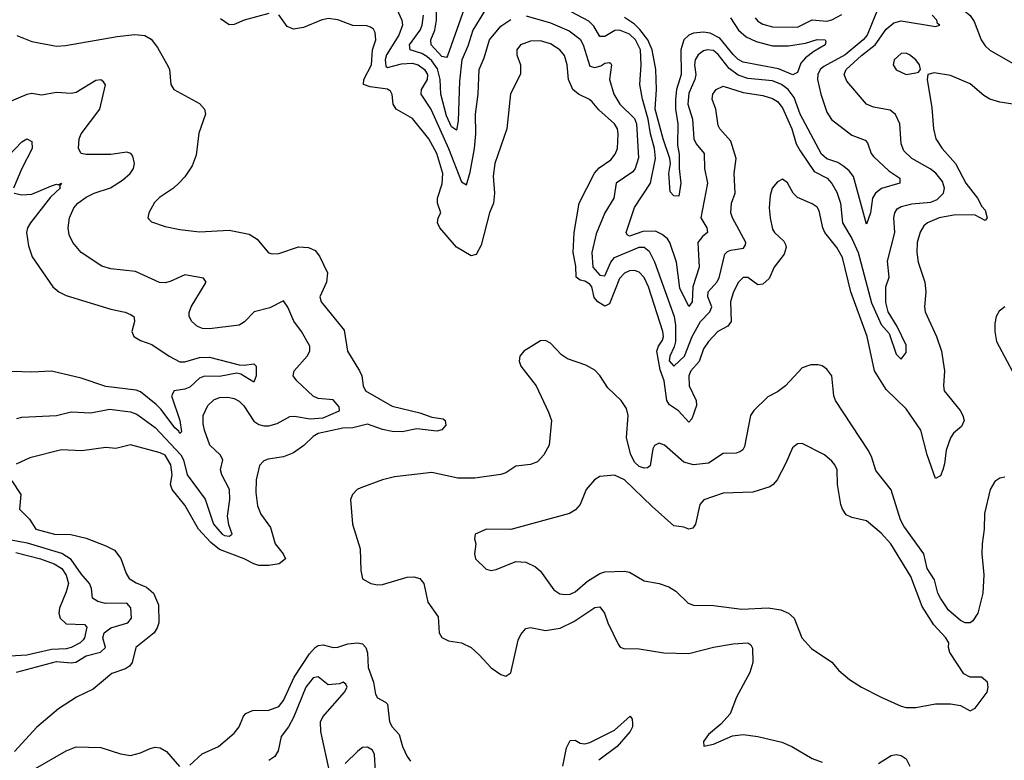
# Model space of a CAD drawing. Header units: inches. Extents: x 1694797 to 1849917, y 907313 to 1017959.
# Tile 15 of 256: x 1702001 to 1705988, y 930994 to 933992. Entities that reach past the tile are written whole.
import ezdxf

# ---------------------------------------------------------------- set-up
doc = ezdxf.new("R2010")
doc.units = ezdxf.units.IN
doc.header["$MEASUREMENT"] = 0
doc.layers.add('B7903', color=7, linetype='Continuous')

msp = doc.modelspace()

# ---------------------------------------------------------------- linework, layer by layer
at = {"layer": 'B7903', "color": 5}
for points, elevation in [([(1705996, 934256), (1705910, 934241.4), (1705810, 934195.5), (1705729.1, 934170), (1705706.2, 934150), (1705706.6, 934130), (1705716.8, 934110), (1705752.8, 934070), (1705780.2, 934050), (1705827.4, 934027.4), (1705849.3, 934009.3), (1705865.3, 933985.3), (1705893.9, 933910), (1705910, 933886.8), (1705930, 933868.4), (1706030, 933810.2)], 780), ([(1703816.8, 934083.2), (1703733.9, 933846.1), (1703730, 933838.5), (1703710, 933842.4), (1703667.7, 933890), (1703666.2, 933910), (1703681.8, 933950), (1703688.3, 933990), (1703688.9, 934090)], 720), ([(1703522, 934050), (1703548.8, 933990), (1703550.8, 933970), (1703536.6, 933930), (1703486.6, 933850), (1703481.2, 933830), (1703484.4, 933804.4), (1703490, 933798.6), (1703546.8, 933813.2), (1703590, 933816.3), (1703614.7, 933810), (1703640.7, 933790), (1703652.1, 933770), (1703651.7, 933750), (1703626.7, 933710), (1703625.8, 933690), (1703667.2, 933627.2), (1703737.2, 933470), (1703790, 933335.8), (1703810, 933324.2), (1703825.1, 933374.9), (1703842.9, 933470), (1703847.7, 933530), (1703846.3, 933610), (1703858, 933690), (1703861.2, 933790), (1703882.3, 933837.7), (1703903.9, 933910), (1703950, 933965.3), (1703990, 933993.1)], 760), ([(1703887.2, 934032.8), (1703836.3, 933950), (1703815.5, 933884.5), (1703792, 933830), (1703782.7, 933742.7), (1703777.3, 933582.7), (1703770, 933545.4), (1703750, 933558.5), (1703730, 933602.9), (1703705.9, 933690), (1703704.3, 933750), (1703692.7, 933792.7), (1703670, 933825), (1703650, 933843.4), (1703630, 933855.1), (1703582.6, 933870), (1703579.3, 933890), (1703622.5, 933950), (1703630.9, 933970), (1703635.7, 934010)], 740), ([(1705470, 934022.7), (1705432.9, 933930), (1705417, 933910), (1705343.2, 933850), (1705257.7, 933802.3), (1705242.5, 933790), (1705232.7, 933770), (1705231.9, 933750), (1705245.2, 933690), (1705270, 933617.2), (1705288.1, 933588.1), (1705370, 933525), (1705424.2, 933504.2), (1705433.6, 933493.6), (1705448.8, 933450), (1705458.6, 933438.6), (1705520, 933380), (1705565.3, 933350), (1705564.9, 933330), (1705490.9, 933309.1), (1705466.8, 933290), (1705454.6, 933270), (1705446.3, 933210), (1705430, 933163.7), (1705376.8, 933356.8), (1705359.6, 933379.6), (1705337.9, 933397.9), (1705313.3, 933413.3), (1705269.3, 933429.3), (1705247.9, 933447.9), (1705161.5, 933610), (1705136.9, 933676.9), (1705112.7, 933710), (1705085.4, 933730), (1705050, 933744.6), (1704950, 933754.2), (1704910, 933767), (1704873.9, 933793.9), (1704830, 933850.7), (1704810, 933866.7), (1704784.4, 933870), (1704770, 933865.8), (1704748.4, 933850), (1704736.8, 933830), (1704733.6, 933810), (1704738.6, 933770), (1704735, 933750), (1704710, 933694.2), (1704706.6, 933650), (1704725.8, 933590), (1704730.6, 933510), (1704740.1, 933490), (1704772.8, 933450), (1704774.7, 933390), (1704786.3, 933330), (1704759.6, 933190), (1704783.9, 933150), (1704786, 933130), (1704765.5, 933114.5), (1704747.7, 933090), (1704753.1, 932990), (1704727, 932910), (1704724.2, 932850), (1704710, 932831.1), (1704674.1, 932905.9), (1704660.3, 933010), (1704633.9, 933090), (1704624.3, 933104.3), (1704603.1, 933123.1), (1704575.4, 933135.4), (1704525, 933135), (1704470, 933115.3), (1704461, 933121), (1704457.5, 933130), (1704490, 933232.4), (1704555.4, 933330), (1704575.5, 933430), (1704571.5, 933470), (1704555.1, 933530), (1704545.5, 933590), (1704522.8, 933670), (1704512.8, 933730), (1704517.9, 933810), (1704514.9, 933870), (1704494.3, 933910), (1704470, 933933.3), (1704430, 933949.9), (1704411.5, 933948.5), (1704370, 933924.7), (1704350, 933923.9), (1704325.5, 933965.5), (1704305.5, 933985.5), (1704185.8, 934050)], 740), ([(1703010, 934016.8), (1702910.6, 933990), (1702870, 933972.7), (1702850, 933971.8), (1702815, 933995)], 780), ([(1706050, 933645.7), (1705970, 933658.1), (1705930, 933669.9), (1705905.3, 933685.3), (1705850, 933732.4), (1705770, 933766.5), (1705703.4, 933776.6), (1705678, 933770), (1705676.3, 933750), (1705695.1, 933635), (1705701.4, 933550), (1705710.2, 933510), (1705736, 933470), (1705789.7, 933409.7), (1705831.6, 933330), (1705878.9, 933270), (1705896.4, 933236.4), (1705910, 933221), (1705919.1, 933190), (1705910, 933179.3), (1705870, 933200.5), (1705790, 933202.5), (1705724.2, 933190), (1705676.5, 933170), (1705662.7, 933157.3), (1705647.8, 933132.2), (1705635.8, 933090), (1705633.9, 933050), (1705639.5, 933010), (1705666.8, 932930), (1705670.1, 932890), (1705665.2, 932830), (1705667.7, 932810), (1705714, 932710), (1705733.3, 932650), (1705746.3, 932570), (1705741.3, 932510), (1705744.7, 932490), (1705809.1, 932410), (1705820.5, 932390), (1705825.2, 932370), (1705815.3, 932344.7), (1705782, 932318), (1705770, 932298.9), (1705751.9, 932250), (1705746.3, 932193.7), (1705738.9, 932170), (1705730, 932145.6), (1705710, 932134.5), (1705675.2, 932230), (1705649.9, 932329.9), (1705590, 932416.5), (1705510, 932495.3), (1705461.8, 932570), (1705432.3, 932710), (1705366.8, 932890), (1705332.8, 933030), (1705310.4, 933070), (1705261.8, 933130), (1705252.6, 933150), (1705238.9, 933218.9), (1705230, 933233.3), (1705210, 933246.9), (1705150, 933271.9), (1705132.8, 933290), (1705110, 933331.8), (1705090, 933346), (1705070, 933336.3), (1705048, 933310), (1705040.2, 933279.8), (1705036, 933230), (1705039.3, 933190), (1705050, 933143.8), (1705056.9, 933130), (1705095.9, 933095.9), (1705102.3, 933082.3), (1705105, 933070), (1705097, 933043), (1705056.6, 932990), (1705035.3, 932944.7), (1705010, 932921.2), (1704990, 932919.1), (1704950, 932948.8), (1704930, 932947.8), (1704910, 932928.5), (1704890, 932886.6), (1704878.8, 932850), (1704882, 932770), (1704868.8, 932751.2), (1704827.5, 932730), (1704790, 932689), (1704770, 932659.3), (1704752.2, 932607.8), (1704718.7, 932570), (1704710, 932551), (1704711.7, 932510), (1704740.4, 932450), (1704742.1, 932430), (1704723.2, 932376.8), (1704710, 932362.2), (1704668.2, 932408.2), (1704632.4, 932432.4), (1704622.1, 932450), (1704611.1, 932530), (1704594.8, 932574.8), (1704580.7, 932650), (1704587.6, 932670), (1704604.6, 932695.4), (1704608.3, 932710), (1704605.8, 932730), (1704547, 932910), (1704530, 932948.3), (1704510, 932969.9), (1704490, 932976.7), (1704470, 932975), (1704450, 932965.9), (1704430, 932943.9), (1704390, 932842.5), (1704370, 932832), (1704342.5, 932850), (1704327.9, 932867.9), (1704317.6, 932910), (1704310, 932921.8), (1704290, 932933.6), (1704270, 932937.7), (1704254.8, 932950), (1704253.7, 932993.7), (1704242.8, 933050), (1704245.7, 933130), (1704266.2, 933250), (1704328.6, 933371.4), (1704347.7, 933392.3), (1704395, 933425), (1704412.9, 933447.1), (1704421.5, 933470), (1704424.8, 933530), (1704422, 933550), (1704409.9, 933570), (1704346.9, 933626.9), (1704319.5, 933659.5), (1704309, 933669), (1704264.5, 933690), (1704241.6, 933710), (1704223.8, 933750), (1704218, 933810), (1704206.7, 933846.7), (1704188.9, 933870), (1704150, 933894.2), (1704110, 933905.9), (1704070, 933905.6), (1704029.6, 933890.4), (1704014.7, 933870), (1704014.4, 933850), (1704028.5, 933810), (1704028.5, 933771.5), (1703988.7, 933691.3), (1703974, 933550), (1703925.3, 933410), (1703919, 933359), (1703923.2, 933290), (1703919.4, 933250), (1703904, 933210), (1703870, 933079.6), (1703850, 933041.3), (1703830, 933035.6), (1703770, 933071.4), (1703702.8, 933150), (1703693.6, 933170), (1703695.4, 933190), (1703706.9, 933210), (1703693.3, 933250), (1703692.9, 933270), (1703712, 933328), (1703714.7, 933370), (1703690, 933449.8), (1703658.5, 933510), (1703591.6, 933591.6), (1703525.7, 933630), (1703513.5, 933650), (1703509.9, 933689.9), (1703503.1, 933703.1), (1703490.9, 933710.9), (1703420.1, 933720.1), (1703393.6, 933730), (1703394.8, 933750), (1703425.5, 933810), (1703430.5, 933869.5), (1703442.8, 933910), (1703440.5, 933940.5), (1703433.6, 933953.6), (1703421.7, 933961.7), (1703406.9, 933966.9), (1703350, 933969.2), (1703290, 933991.4), (1703250, 933997), (1703221.6, 933990), (1703150, 933959.8), (1703110, 933953.3), (1703084.3, 933964.3), (1703050, 934012)], 780), ([(1704052.3, 934007.7), (1704150, 933979.9), (1704226.7, 933946.7), (1704270, 933913.3), (1704282.6, 933890), (1704310, 933804.5), (1704330, 933798), (1704354.8, 933805.2), (1704370, 933815.8), (1704390, 933818.7), (1704395.1, 933815), (1704398, 933810), (1704389.9, 933750), (1704406.7, 933690), (1704431.1, 933650), (1704490, 933592.2), (1704498.6, 933570), (1704506.5, 933433.5), (1704493.1, 933390), (1704483.5, 933376.5), (1704416.5, 933330), (1704407.1, 933270), (1704370.3, 933209.7), (1704334.9, 933125.1), (1704317.5, 933050), (1704322, 932990), (1704350, 932957.8), (1704370, 932955.7), (1704395.1, 933010), (1704410.1, 933030), (1704510, 933070.9), (1704530, 933070.7), (1704550, 933054.9), (1704571.7, 933011.7), (1704650.6, 932790), (1704656.1, 932756.1), (1704656.1, 932690), (1704651.7, 932668.3), (1704633.4, 932630), (1704630.9, 932610.9), (1704650, 932588.9), (1704692.5, 932630), (1704724.6, 932710), (1704757.4, 932770), (1704795.8, 932810), (1704803.1, 932830), (1704788, 932870), (1704789.1, 932890), (1704824.6, 932930), (1704833.5, 932946.5), (1704856.9, 933043.1), (1704866.6, 933053.4), (1704881.1, 933058.9), (1704932.3, 933067.7), (1704939.6, 933080.4), (1704940.8, 933090), (1704887.8, 933190), (1704881.3, 933210), (1704883.7, 933250), (1704897.7, 933290), (1704894.4, 933370), (1704902.7, 933430), (1704880.1, 933500.1), (1704836, 933550), (1704830, 933563.1), (1704819.5, 933630), (1704805.3, 933670), (1704807.5, 933690), (1704821.8, 933710), (1704850, 933723.6), (1704930, 933697.1), (1705010, 933685.8), (1705050, 933673.5), (1705070, 933660.4), (1705090, 933635.8), (1705127.9, 933550), (1705145.5, 933490), (1705161.1, 933461.1), (1705218.1, 933378.1), (1705270.5, 933350), (1705289.6, 933329.6), (1705310, 933294.2), (1705324.8, 933250), (1705332.6, 933170), (1705370, 933106.7), (1705396.4, 933050), (1705450, 932845.6), (1705490, 932758.5), (1705521.9, 932721.9), (1705550, 932638.4), (1705570, 932617.2), (1705590, 932645.2), (1705590, 932674), (1705554, 932750), (1705517.9, 932810), (1705507.7, 932847.7), (1705508.7, 932910), (1705522, 932950), (1705514.4, 933014.4), (1705545.2, 933130), (1705540.7, 933190), (1705544.1, 933210), (1705553.9, 933226.1), (1705570, 933235.9), (1705613.6, 933246.4), (1705690, 933254), (1705716.2, 933263.8), (1705742.4, 933290), (1705746.2, 933310), (1705737.2, 933337.2), (1705710.3, 933370.3), (1705687.8, 933387.8), (1705613.4, 933430), (1705581.5, 933461.5), (1705570.8, 933490), (1705565.4, 933570), (1705547.8, 933607.8), (1705525.5, 933625.5), (1705458.5, 933638.5), (1705430.2, 933650.2), (1705350, 933742.8), (1705339.8, 933770), (1705348.3, 933790), (1705410, 933847.4), (1705465.7, 933890), (1705510, 933954.2), (1705540.9, 933979.1), (1705570, 933987.2), (1705710, 933964.4), (1705726.8, 933970), (1705717, 933977), (1705714.4, 933990), (1705695.8, 934010)], 760), ([(1704879.6, 933999.6), (1704911.5, 933950), (1704942.8, 933922.8), (1704983.8, 933903.8), (1705050, 933886.7), (1705113.8, 933886.2), (1705183.5, 933896.5), (1705230, 933911.9), (1705262, 933910), (1705264.7, 933904.7), (1705263, 933890), (1705216.1, 933863.9), (1705182.7, 933837.3), (1705164.2, 933815.8), (1705150, 933778.7), (1705131.2, 933768.8), (1705073.6, 933793.6), (1704930, 933819.9), (1704910, 933830.4), (1704890, 933851), (1704836.8, 933916.8), (1704797.2, 933937.2), (1704770, 933942), (1704730, 933937.4), (1704710, 933929.4), (1704690, 933911), (1704678.8, 933870), (1704680.2, 933770), (1704660.8, 933710), (1704656.2, 933670), (1704656.4, 933630), (1704665.8, 933570), (1704664.1, 933484.1), (1704672, 933448), (1704671.2, 933390), (1704677.6, 933330), (1704670, 933278), (1704650, 933278.7), (1704635.4, 933295.4), (1704629.9, 933369.9), (1704636.1, 933410), (1704634.1, 933430), (1704606.1, 933510), (1704573.7, 933630), (1704579.8, 933710), (1704577.4, 933790), (1704562.6, 933870), (1704544, 933910), (1704511.9, 933951.9), (1704490, 933973.8), (1704450, 934000.9)], 720), ([(1704979, 933999), (1704990, 933986), (1705010, 933973.9), (1705050, 933962.6), (1705150, 933962.3), (1705210, 933991.5), (1705270, 933986.5), (1705290, 933990.9), (1705330, 934012.8)], 740), ([(1701990, 933928.2), (1702050, 933903.7), (1702150, 933884.6), (1702187.1, 933887.1), (1702395.6, 933924.5), (1702467.3, 933932.7), (1702508.3, 933928.3), (1702533.8, 933913.8), (1702559.7, 933879.7), (1702602.9, 933802.9), (1702608.4, 933790), (1702613, 933730), (1702624.9, 933710), (1702730, 933652.6), (1702750.2, 933630), (1702754.2, 933610), (1702727.2, 933532.8), (1702716.2, 933443.8), (1702699.1, 933400.9), (1702670, 933355.6), (1702645.7, 933330), (1702623.7, 933310), (1702567, 933272.9), (1702547.5, 933252.5), (1702523.8, 933210), (1702520.7, 933190), (1702524.4, 933184.4), (1702534.4, 933174.4), (1702590, 933154.9), (1702650, 933143.2), (1702730, 933132.9), (1702850, 933140.7), (1702930, 933124), (1702963.1, 933103.1), (1703008.3, 933048.3), (1703023.9, 933043.9), (1703050, 933045.2), (1703130, 933073), (1703170.1, 933070.1), (1703197.1, 933057.1), (1703214.7, 933034.7), (1703247.2, 932967.2), (1703244, 932930), (1703216.6, 932870), (1703222.5, 932850), (1703314.6, 932734.6), (1703329, 932650), (1703377.2, 932570), (1703386, 932550), (1703391.6, 932510), (1703401.1, 932490), (1703510, 932428), (1703621.1, 932401.1), (1703670, 932383.7), (1703715.9, 932375.9), (1703724.7, 932370), (1703726.9, 932350), (1703710, 932331.3), (1703690, 932326.1), (1703610, 932335.4), (1703550, 932323.8), (1703510, 932325.6), (1703470, 932333.7), (1703410, 932354.1), (1703350, 932339.9), (1703310, 932339.2), (1703210, 932316.7), (1703190, 932305.3), (1703151.6, 932268.4), (1703110, 932239.3), (1703070, 932222.7), (1703007.3, 932212.7), (1702990, 932205.7), (1702972.8, 932187.1), (1702959.2, 932130), (1702957.7, 932077.7), (1702964.4, 932024.4), (1702977.8, 931990), (1703017, 931937), (1703035.1, 931870), (1703068.4, 931830), (1703077.6, 931810), (1703051.7, 931790), (1703010, 931782.7), (1702970, 931782.9), (1702950, 931789.3), (1702910, 931809.9), (1702810, 931847.1), (1702775.7, 931875.7), (1702725.9, 931930), (1702670, 932027.2), (1702618.8, 932090), (1702612.5, 932110), (1702618.2, 932150), (1702613.7, 932190), (1702590, 932228.6), (1702570, 932239), (1702450, 932270.7), (1702390, 932256.1), (1702350, 932259.8), (1702252.8, 932247.2), (1702170, 932250.4), (1702042.1, 932217.9), (1701987.3, 932192.7)], 780), ([(1701990, 932377.4), (1702010, 932382.6), (1702150, 932389.8), (1702210, 932405.2), (1702290, 932400.8), (1702364.4, 932415.6), (1702450, 932404.8), (1702475.5, 932395.5), (1702550, 932341.1), (1702653.9, 932230), (1702664.2, 932210), (1702679.3, 932150), (1702751.7, 932051.7), (1702785.9, 931950), (1702821.1, 931910), (1702830, 931903.8), (1702850, 931901.3), (1702861.1, 931910), (1702847.7, 931947.7), (1702842.3, 931982.3), (1702851.7, 932050), (1702850.5, 932090), (1702819.8, 932150), (1702814.8, 932170), (1702823.5, 932210), (1702812.8, 932230), (1702771.6, 932270), (1702750, 932330.5), (1702744.3, 932355.7), (1702744.4, 932390), (1702762.6, 932430), (1702787.3, 932452.7), (1702810, 932462.9), (1702844.6, 932464.6), (1702870, 932458.6), (1702890, 932447.8), (1702909.2, 932429.2), (1702950, 932367.4), (1702970, 932353.3), (1702990, 932348.2), (1703010, 932348.2), (1703043.2, 932356.8), (1703094.7, 932385.3), (1703113.5, 932386.5), (1703176.8, 932376.8), (1703230, 932380.6), (1703292.8, 932407.2), (1703296.8, 932410), (1703295.1, 932424.9), (1703270, 932452.9), (1703210, 932458.7), (1703190, 932467.9), (1703123.5, 932530), (1703109.2, 932550), (1703113, 932570), (1703165, 932630), (1703175.5, 932650), (1703176.5, 932670), (1703142, 932730), (1703111.4, 932771.4), (1703087.7, 932827.7), (1703070, 932853.8), (1703014.8, 932825.2), (1702950.5, 932809.5), (1702911.3, 932768.7), (1702890, 932755.8), (1702770, 932740.7), (1702742, 932742), (1702721.6, 932750), (1702698, 932770), (1702687.9, 932790), (1702687.2, 932807.2), (1702695.6, 932830), (1702756.9, 932930), (1702745.9, 932945.9), (1702670, 932959), (1702610, 932932.7), (1702590, 932927), (1702567.8, 932927.8), (1702470, 932972.7), (1702370, 932983.5), (1702334.1, 932994.1), (1702250.3, 933050), (1702216.5, 933090), (1702201.4, 933121.4), (1702197.2, 933150), (1702202.6, 933190), (1702220.6, 933230), (1702236.5, 933250), (1702270, 933274.3), (1702302.8, 933290), (1702368.7, 933311.3), (1702417.8, 933342.2), (1702448.4, 933370), (1702461.5, 933390), (1702466.6, 933410), (1702459, 933439), (1702450.7, 933450.7), (1702435.5, 933455.5), (1702370, 933447), (1702270, 933446.2), (1702250.3, 933450.3), (1702239.5, 933470), (1702242.8, 933510), (1702250.2, 933530), (1702326.1, 933630), (1702348.3, 933728.3), (1702340.9, 933740.9), (1702330, 933748.2), (1702310, 933746), (1702230, 933697.1), (1702210, 933693.1), (1702150, 933697.2), (1702090, 933686.7), (1702050, 933692.9), (1702030, 933689.3), (1701950, 933654.9)], 760), ([(1701930, 933414.2), (1702010, 933497.7), (1702030.6, 933510), (1702050, 933498.7), (1702051.7, 933470), (1702009.8, 933390.2), (1701976.8, 933310)], 740), ([(1701979.6, 933290), (1702010, 933283.1), (1702050, 933285.3), (1702130, 933319.5), (1702150, 933326), (1702157, 933323), (1702170.5, 933330), (1702162.4, 933317.6), (1702164.9, 933310), (1702125.8, 933274.2), (1702044.8, 933170), (1702033, 933150), (1702028.5, 933130), (1702036.6, 933076.6), (1702052.2, 933032.2), (1702136.2, 932910), (1702159.6, 932890), (1702190, 932875), (1702370, 932819.8), (1702428.7, 932808.7), (1702450, 932799.1), (1702463.7, 932790), (1702464.6, 932784.6), (1702466, 932770), (1702455.6, 932730), (1702464, 932710), (1702490, 932693.8), (1702536.8, 932676.8), (1702606, 932630), (1702650, 932606.7), (1702670, 932607.2), (1702730, 932625.1), (1702770, 932625.9), (1702890, 932594.7), (1702910, 932593.1), (1702950, 932599.2), (1702958.8, 932590), (1702959.2, 932550), (1702950, 932525.1), (1702896.6, 932556.6), (1702880.6, 932560.6), (1702810, 932547.9), (1702750, 932549), (1702730, 932540.4), (1702690, 932505), (1702670, 932496.3), (1702627.4, 932490), (1702616.4, 932470), (1702650.1, 932369.9), (1702656.4, 932323.6), (1702650, 932316.3), (1702646.2, 932326.2), (1702630, 932339.4), (1702574.3, 932414.3), (1702554.4, 932434.4), (1702490, 932485.9), (1702472.7, 932492.7), (1702350, 932507.1), (1702250, 932540.9), (1702130, 932568.7), (1702050, 932565.6), (1701970, 932567.4)], 740), ([(1705990.2, 932829.8), (1705967.4, 932812.6), (1705955.4, 932790), (1705950, 932762), (1705949.6, 932729.6), (1705955.9, 932690), (1706063.2, 932490)], 820), ([(1705990, 932139.9), (1705970, 932136.2), (1705950, 932122), (1705930.9, 932090), (1705907.5, 931992.5), (1705905.8, 931930), (1705898.1, 931870), (1705897.2, 931830), (1705905.2, 931745.2), (1705900.4, 931670), (1705880.1, 931590), (1705861.2, 931558.8), (1705850, 931550.7), (1705830, 931549.9), (1705810, 931559.9), (1705762.4, 931602.4), (1705729.2, 931650), (1705718.4, 931670), (1705704.9, 931724.9), (1705675.9, 931770), (1705662.7, 931830), (1705581.7, 931941.7), (1705567.5, 931967.5), (1705529.4, 932089.4), (1705467.5, 932167.5), (1705450, 932223.5), (1705436.7, 932250), (1705304.6, 932450), (1705297.8, 932470), (1705289.8, 932550), (1705270, 932577.7), (1705250, 932590.9), (1705234.5, 932594.5), (1705204.4, 932595.5), (1705170, 932583.1), (1705102.6, 932510), (1705070, 932486.2), (1705030, 932466), (1704973.4, 932410), (1704960.6, 932390), (1704935.4, 932264.6), (1704929.1, 932250.9), (1704917.6, 932242.4), (1704902.3, 932237.7), (1704850, 932236.5), (1704790, 932197.1), (1704730, 932190.3), (1704690, 932200.8), (1704612, 932270), (1704590, 932277.5), (1704571.8, 932268.2), (1704565.3, 932254.7), (1704553.8, 932186.2), (1704542.7, 932177.3), (1704530, 932176.1), (1704510, 932183.9), (1704490, 932201.2), (1704474.1, 932234.2), (1704458.6, 932301.4), (1704465.2, 932390), (1704457.6, 932417.6), (1704436, 932450), (1704382.4, 932502.4), (1704350, 932551.6), (1704330, 932572.8), (1704293.4, 932593.4), (1704219.3, 932619.3), (1704195.7, 932635.7), (1704150, 932682.9), (1704130, 932693.6), (1704110, 932692), (1704043, 932650), (1704027, 932630), (1704024.2, 932610), (1704030.3, 932590), (1704092.4, 932510), (1704143, 932403), (1704154, 932370), (1704144.7, 932270), (1704124, 932230), (1704097.4, 932202.6), (1704070, 932191.4), (1704010, 932184.7), (1703970, 932158.2), (1703950, 932151.5), (1703844.1, 932135.9), (1703775.7, 932135.7), (1703670, 932159.6), (1703518.6, 932141.4), (1703470.6, 932130), (1703383.2, 932096.8), (1703368.4, 932090), (1703348.9, 932070), (1703341.3, 932050), (1703348.3, 931950), (1703379.3, 931850), (1703382.6, 931762.6), (1703389, 931729), (1703422.8, 931710), (1703450, 931704), (1703470, 931705), (1703570, 931735.8), (1703597.3, 931737.3), (1703621.3, 931730), (1703638, 931710), (1703654, 931634), (1703695.4, 931575.4), (1703699.6, 931510), (1703711.2, 931491.2), (1703737.8, 931477.8), (1703790, 931469.2), (1703828.7, 931450), (1703861.5, 931421.5), (1703910, 931368), (1703950, 931342), (1703970, 931334), (1703990, 931348), (1704019.9, 931480.1), (1704030, 931503.1), (1704050, 931527.8), (1704070, 931532), (1704130, 931519), (1704190, 931529.1), (1704244.4, 931555.6), (1704330, 931613.2), (1704350, 931614.8), (1704369.4, 931590), (1704382.1, 931550), (1704424.2, 931464.2), (1704432.3, 931452.3), (1704446.8, 931446.8), (1704510, 931445.5), (1704609, 931429), (1704710, 931426.6), (1704810, 931452.6), (1704890, 931465.3), (1704949.2, 931469.2), (1704961.3, 931461.3), (1704968.3, 931448.3), (1704969.4, 931390), (1704958.2, 931350), (1704904.1, 931250), (1704878.4, 931181.7), (1704840.2, 931139.8), (1704790, 931098.5), (1704770.4, 931070), (1704771, 931051), (1704810, 931059.1), (1704887.2, 931092.8), (1704930, 931099), (1704990, 931090.3), (1705087.8, 931067.8), (1705127.7, 931050), (1705210, 931000.9), (1705250, 930985.8)], 820), ([(1701970, 932124.9), (1702006.3, 932070), (1702000.3, 932010), (1702040.4, 931970), (1702067.3, 931930), (1702142, 931910), (1702208.5, 931908.5), (1702270, 931893.6), (1702350, 931862.8), (1702384.7, 931844.7), (1702410.9, 931810.9), (1702433, 931750), (1702444.9, 931730), (1702472.6, 931712.6), (1702515.2, 931695.2), (1702542.8, 931670), (1702563.5, 931623.5), (1702564.2, 931550), (1702558.5, 931530), (1702545.3, 931510), (1702471.2, 931450), (1702457, 931390), (1702445.4, 931374.6), (1702430, 931364.7), (1702375, 931345), (1702298.5, 931281.5), (1702231, 931249), (1702158, 931202), (1702071.2, 931128.8), (1701980.9, 931030)], 780), ([(1701988.7, 931351.3), (1702150, 931393.3), (1702210, 931388.2), (1702228.9, 931391.1), (1702270, 931417.5), (1702328.9, 931431.1), (1702348.3, 931450), (1702338.1, 931490), (1702342.8, 931510), (1702370, 931529.9), (1702439.7, 931550), (1702454.5, 931570), (1702451.6, 931611.7), (1702435.3, 931630), (1702349.2, 931629.2), (1702317.4, 931637.5), (1702296.2, 931650), (1702292, 931690), (1702284.2, 931710), (1702250, 931748.6), (1702210, 931806.8), (1702171.8, 931831.8), (1702033.1, 931873.1), (1701950, 931888.4)], 760), ([(1701985.4, 931834.6), (1702085.3, 931810), (1702140.8, 931790), (1702172.6, 931770), (1702190, 931744), (1702198.4, 931710), (1702190, 931675.8), (1702162.9, 931610), (1702160.5, 931590), (1702165, 931570), (1702190, 931547.1), (1702263.9, 931543.9), (1702273.1, 931533.1), (1702264.2, 931490), (1702258.4, 931481.6), (1702246.5, 931470), (1702209.3, 931450.7), (1702190, 931445.5), (1702130, 931443.2), (1702030, 931420.1), (1701868.2, 931410)], 740), ([(1702690, 930973.8), (1702739.7, 931020.3), (1702806.6, 931050), (1702870, 931104), (1702890.6, 931129.4), (1702907.4, 931172.6), (1702916.5, 931183.5), (1702944.1, 931195.9), (1703010, 931197.6), (1703050, 931212.3), (1703070, 931236.6), (1703112.2, 931330), (1703175.3, 931424.7), (1703197.8, 931450), (1703210, 931458.7), (1703230, 931461.5), (1703270, 931451.3), (1703290, 931452.4), (1703330, 931466.1), (1703369.6, 931469.6), (1703390, 931465.4), (1703403.2, 931450), (1703409.1, 931429.1), (1703412.4, 931370), (1703434.3, 931310), (1703442.1, 931262.1), (1703450, 931246.5), (1703482.4, 931230), (1703490, 931221.6), (1703499.1, 931150), (1703510.1, 931130.1), (1703538.4, 931098.4), (1703551.6, 931050), (1703570.1, 931010), (1703583.7, 930990)], 780), ([(1703256.9, 930943.1), (1703220.1, 931110), (1703218.7, 931150), (1703228.9, 931170), (1703316.8, 931270), (1703327, 931290), (1703322.4, 931302.4), (1703310.5, 931310), (1703296.1, 931303.9), (1703250, 931299.6), (1703210, 931331.5), (1703190, 931328.5), (1703159.8, 931290), (1703110, 931167.5), (1703090, 931129.4), (1703060.2, 931090), (1703047.9, 931032.1), (1703033.8, 931010), (1703010, 930992.7)], 760), ([(1704200.1, 930970), (1704215.5, 931044.5), (1704230, 931074), (1704250, 931074.9), (1704270, 931063.2), (1704290, 931060.1), (1704310, 931066.4), (1704410, 931116.3), (1704472.9, 931172.9), (1704480.9, 931160.9), (1704483.2, 931143.2), (1704482.9, 931130), (1704472.9, 931110), (1704420.1, 931050), (1704346, 930994)], 780), ([(1701985.5, 930914.5), (1702190, 931032.3), (1702230, 931048.7), (1702330, 931045.3), (1702410, 931019.7), (1702450, 931013.2), (1702490, 931024.1), (1702530, 931041.7), (1702550, 931046.7), (1702570, 931044), (1702595.2, 931030), (1702648.7, 930968.7)], 780), ([(1703442.5, 930950), (1703438, 931018), (1703430, 931034.8), (1703410, 931046.9), (1703390, 931045.2), (1703370, 931030.8), (1703318.7, 930981.3)], 760), ([(1705478.3, 930981.7), (1705530, 931013.8), (1705550, 931017.8), (1705570, 931013.1), (1705590, 931000.4), (1705604.9, 930970)], 820)]:
    msp.add_lwpolyline(points, dxfattribs=dict(at, elevation=elevation))
for points, elevation in [([(1705590, 933856.1), (1705570, 933855.8), (1705541.5, 933830), (1705537.4, 933810), (1705550, 933788.9), (1705590, 933770.3), (1705630, 933776.3), (1705640.2, 933779.8), (1705649.2, 933790), (1705644.5, 933810), (1705629.6, 933830), (1705604.5, 933850)], 780), ([(1705170, 932276.9), (1705150, 932274.7), (1705130, 932258.4), (1705103.5, 932196.5), (1705067.9, 932130), (1705051.7, 932110), (1705038.5, 932101.5), (1704970, 932078.9), (1704850, 932074.8), (1704771.7, 932048.3), (1704754.9, 932030), (1704737.3, 931950), (1704726.8, 931933.2), (1704710, 931929.3), (1704690, 931938), (1704650, 931943.7), (1704561.9, 932021.9), (1704450.8, 932130), (1704410, 932148), (1704350, 932142.6), (1704328.4, 932130), (1704294.4, 932090), (1704270.4, 932030), (1704251.9, 932008.1), (1704227.3, 931992.7), (1703990, 931928.7), (1703892, 931930), (1703846, 931910), (1703842.8, 931890), (1703848, 931870), (1703842.3, 931830), (1703847.4, 931810), (1703890, 931768), (1703910, 931763), (1703930, 931766.4), (1704010, 931799.1), (1704050, 931796.5), (1704090, 931776.9), (1704110, 931760.3), (1704163.8, 931683.8), (1704188.5, 931668.5), (1704210, 931665.2), (1704230, 931667.2), (1704250, 931676.5), (1704300.9, 931719.1), (1704350, 931750.2), (1704370, 931757.5), (1704450, 931760.3), (1704470, 931755.6), (1704530, 931720.2), (1704590, 931710.2), (1704630, 931696.9), (1704658.6, 931678.6), (1704708, 931630), (1704730, 931622), (1704810, 931620.5), (1704925.3, 931605.3), (1705031.8, 931611.8), (1705082.9, 931602.9), (1705114.3, 931590), (1705137.8, 931570), (1705168.5, 931490), (1705207, 931447), (1705290, 931390.6), (1705317.6, 931357.6), (1705361.3, 931321.3), (1705410.2, 931290.2), (1705489.4, 931249.4), (1705570, 931212.6), (1705590, 931208.2), (1705630, 931207.2), (1705710, 931222.6), (1705770, 931222.4), (1705810, 931216.3), (1705850, 931194), (1705870, 931204.9), (1705918.4, 931270), (1705922.9, 931290), (1705919.3, 931310), (1705895.3, 931330), (1705850, 931331.1), (1705823.9, 931343.9), (1705767.7, 931430), (1705762.2, 931450), (1705763, 931470), (1705751.1, 931490), (1705702.2, 931542.2), (1705656, 931616), (1705610, 931738.3), (1705528.9, 931870), (1705490, 931914), (1705430, 931963.6), (1705370, 931976.9), (1705347.4, 931987.4), (1705332.2, 932010), (1705325.6, 932030), (1705312, 932110), (1705311.1, 932170), (1705301.3, 932190), (1705290, 932205.1), (1705259.3, 932230)], 840)]:
    msp.add_lwpolyline(points, close=True, dxfattribs=dict(at, elevation=elevation))

doc.saveas('drawing.dxf')
